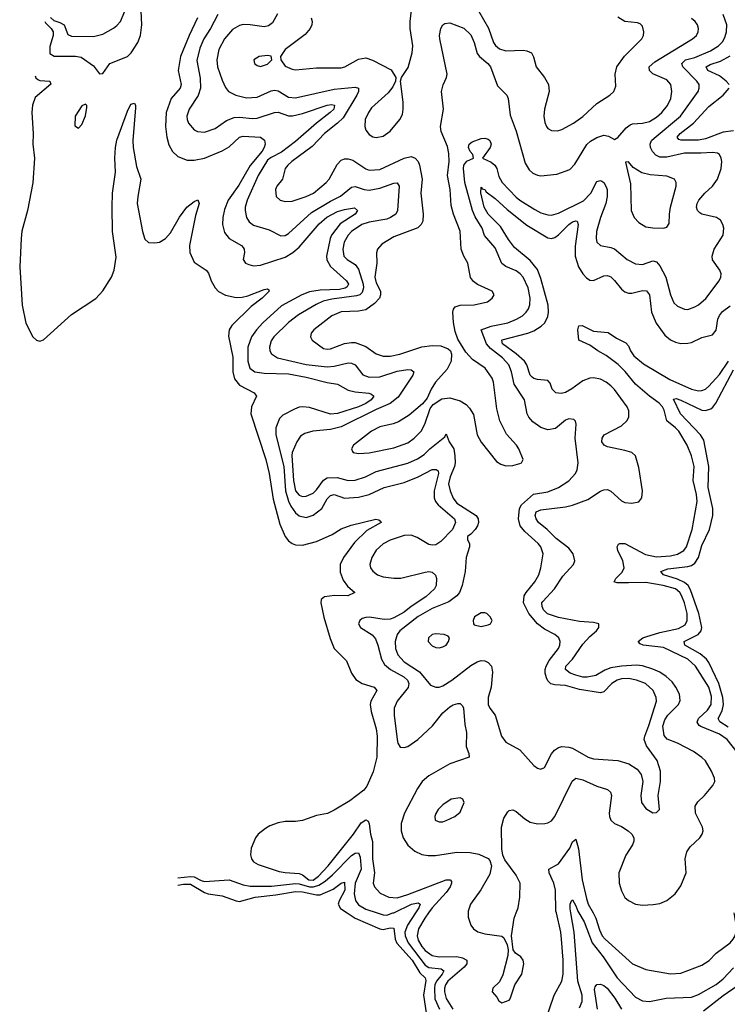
# Model space of a CAD drawing. Header units: inches. Extents: x 1305375 to 1407406, y 744550 to 841633.
# Tile 4 of 256: x 1305375 to 1309415, y 759479 to 765100. Entities that reach past the tile are written whole.
import ezdxf

# ---------------------------------------------------------------- set-up
doc = ezdxf.new("R2010")
doc.units = ezdxf.units.IN
doc.header["$MEASUREMENT"] = 0
doc.layers.add('B3705', color=7, linetype='Continuous')
doc.layers.add('B3706', color=7, linetype='Continuous')

msp = doc.modelspace()

# ---------------------------------------------------------------- linework, layer by layer
at = {"layer": 'B3705', "color": 5}
for points, elevation in [([(1307244, 760000), (1307289.8, 759969.8), (1307430, 759909.6), (1307450, 759905.3), (1307490, 759915.1), (1307510, 759913.2), (1307517.9, 759850), (1307527.8, 759827.8), (1307615.9, 759730), (1307658.7, 759658.7), (1307689.6, 759630), (1307694.4, 759614.4), (1307680.6, 759530), (1307695.2, 759430)], 940), ([(1307416.1, 760000), (1307449.4, 759989.4), (1307470, 759988.1), (1307505.1, 760000)], 960), ([(1307634.2, 760000), (1307588.3, 759930), (1307574.5, 759890), (1307575.1, 759870), (1307592.1, 759830), (1307690, 759701.9), (1307710, 759688.4), (1307781.9, 759681.9), (1307796.2, 759670), (1307786.5, 759650), (1307754.8, 759610), (1307745.3, 759590), (1307742.4, 759570), (1307745.5, 759510), (1307771.2, 759450)], 960), ([(1307708.6, 760000), (1307686.8, 759970), (1307651.6, 759910), (1307643.3, 759870), (1307650, 759844.5), (1307670, 759807.9), (1307690, 759786.1), (1307730, 759757.9), (1307769.7, 759749.6), (1307870, 759751.3), (1307903.5, 759743.5), (1307927.7, 759730), (1307927.8, 759710), (1307911.7, 759690), (1307818.5, 759610), (1307805.8, 759590), (1307800.4, 759570), (1307799.4, 759550), (1307810, 759512), (1307847.2, 759450)], 980), ([(1307935.6, 760000), (1307935.5, 759975.5), (1307951, 759930), (1307966.5, 759910), (1307990, 759892.7), (1308030, 759881.1), (1308126.8, 759866.8), (1308138.4, 759858.4), (1308158.6, 759818.6), (1308163.9, 759790), (1308162, 759758), (1308132.4, 759647.6), (1308113.8, 759606.2), (1308076, 759570), (1308071.3, 759550), (1308098.5, 759518.5), (1308110, 759498), (1308127.7, 759487.7), (1308170, 759502), (1308175.1, 759510), (1308202.3, 759590), (1308241.6, 759650), (1308252.4, 759710), (1308249.7, 759730), (1308235.8, 759750), (1308206, 759770), (1308191.6, 759790), (1308182, 759870), (1308197.2, 759970), (1308208.5, 760000)], 1020), ([(1308370.5, 759370), (1308426, 759530), (1308469.5, 759610), (1308478.4, 759650), (1308477.7, 759730), (1308468.9, 759850), (1308464.4, 759890), (1308438.8, 760000)], 980), ([(1308570, 759459.1), (1308585.4, 759494.6), (1308586.2, 759530), (1308561.6, 759610), (1308539.9, 759890), (1308520.7, 760000)], 960), ([(1308567.3, 760000), (1308597.4, 759950), (1308642.7, 759830), (1308705.8, 759750), (1308785, 759630), (1308890, 759519), (1308930, 759498.7), (1308970, 759494.1), (1309065.8, 759514.2), (1309210, 759518.5), (1309250, 759535), (1309350, 759592.1), (1309390, 759623.5), (1309450, 759687)], 960), ([(1308648, 760000), (1308664.1, 759970), (1308684.6, 759904.6), (1308701, 759870), (1308718, 759850), (1308874, 759710), (1308950, 759677.9), (1309090, 759651.8), (1309150, 759656.5), (1309270, 759702.2), (1309310.9, 759729.1), (1309350, 759770.2), (1309430.4, 759829.6), (1309448.8, 759850), (1309459.8, 759870), (1309468.2, 759910), (1309455, 759990), (1309454.3, 760000)], 980), ([(1309278.2, 759441.8), (1309390, 759529.3), (1309470, 759583.4), (1309490, 759593.8), (1309548.6, 759611.4), (1309571.4, 759628.6), (1309577.5, 759650), (1309560.4, 759730), (1309570, 759765.1), (1309590, 759790.1), (1309690, 759844.3), (1309750, 759858.2), (1309772, 759868), (1309815.9, 759904.1), (1309849.4, 759950.5), (1309870, 759969.6), (1309913, 759987), (1309932.9, 760000)], 940), ([(1308674.4, 759450), (1308657.2, 759562.9), (1308661, 759579), (1308670, 759591.2), (1308690, 759593.3), (1308710, 759585.9), (1308728.7, 759570), (1308772.9, 759512.9), (1308811.1, 759450)], 940)]:
    msp.add_lwpolyline(points, dxfattribs=dict(at, elevation=elevation))
at = {"layer": 'B3706', "color": 5}
for points, elevation in [([(1305550, 765112.3), (1305570, 765096.4), (1305604.9, 765084.9), (1305628.7, 765070), (1305650, 765014.9), (1305670, 765005.4), (1305795.8, 765004.2), (1305850, 765017.1), (1305910, 765052.1), (1305930, 765066.9), (1305950, 765090.3), (1306014.5, 765245.5)], 1040), ([(1307038.8, 765110), (1307043.9, 765090), (1307042, 765070), (1307033.8, 765050), (1307005.1, 765014.9), (1306890.4, 764930), (1306864, 764890), (1306864.9, 764870), (1306890, 764835.3), (1306930, 764818), (1306950, 764814.7), (1307070, 764824.7), (1307210, 764824.5), (1307231.6, 764830), (1307310, 764875), (1307350, 764881.8), (1307389.3, 764869.3), (1307494.6, 764814.6), (1307522.8, 764770), (1307521, 764750), (1307504.2, 764715.8), (1307477.5, 764682.5), (1307383.6, 764596.4), (1307365.5, 764570), (1307347.9, 764530), (1307344.9, 764490), (1307350.4, 764470), (1307370, 764444.9), (1307390, 764432.2), (1307410, 764427.4), (1307450, 764436), (1307490, 764463.7), (1307545.6, 764530), (1307560.4, 764559.6), (1307564.7, 764590), (1307563.5, 764630), (1307548, 764750), (1307554, 764770), (1307592.9, 764827.1), (1307615.8, 764910), (1307618.3, 764950), (1307604.5, 765050), (1307603.8, 765090), (1307624.4, 765270)], 1080), ([(1305519, 765089), (1305522.4, 765082.4), (1305554.6, 765050), (1305566.8, 765030), (1305566, 765010), (1305546.1, 764946.1), (1305547.6, 764907.6), (1305571.9, 764891.9), (1305692.6, 764892.6), (1305726.6, 764886.6), (1305795.7, 764835.7), (1305830, 764790.7), (1305850, 764793.4), (1305890, 764850.2), (1305990, 764890.2), (1306011.1, 764910), (1306050, 764969.3), (1306065, 765010), (1306071.4, 765070), (1306067.5, 765150)], 1020), ([(1306506.4, 765130), (1306464.7, 765050), (1306425.9, 764990), (1306403.1, 764936.9), (1306386.3, 764866.3), (1306405.8, 764765.8), (1306407, 764710), (1306393.1, 764666.9), (1306341.6, 764590), (1306329.4, 764550), (1306330.2, 764530), (1306338.5, 764510), (1306370, 764472), (1306390, 764460.8), (1306430, 764458.6), (1306490, 764479.7), (1306556.2, 764523.8), (1306598.7, 764541.3), (1306630, 764544.1), (1306704.2, 764535.8), (1306730, 764537.4), (1306830, 764570.8), (1306850, 764571.2), (1306910, 764551.8), (1306932, 764552), (1306990, 764564.2), (1307130, 764612.9), (1307155.3, 764615.3), (1307171.8, 764611.8), (1307167.5, 764590), (1307147.8, 764570), (1307069.8, 764510.2), (1306950, 764405.3), (1306870, 764343), (1306810, 764312.7), (1306790, 764297.9), (1306735.5, 764210), (1306674.1, 764070), (1306662.4, 764030), (1306661.7, 764010), (1306670.1, 763970.1), (1306685.2, 763945.2), (1306710, 763926.7), (1306799.5, 763899.5), (1306866, 763866), (1306890, 763868.3), (1306910, 763879.2), (1307041.1, 763998.9), (1307150, 764064.6), (1307207, 764093), (1307270, 764144.3), (1307290, 764147.2), (1307341.6, 764130), (1307370, 764126.9), (1307430, 764137.5), (1307510, 764166.4), (1307529.2, 764169.2), (1307541.5, 764150), (1307531.9, 764010), (1307521.9, 763990), (1307492.1, 763970), (1307470, 763961.4), (1307370, 763943.7), (1307328.4, 763930), (1307268.7, 763890), (1307249.5, 763870), (1307226.9, 763830), (1307219.5, 763790), (1307225.9, 763750), (1307243.6, 763730), (1307290, 763701.7), (1307310, 763676.5), (1307335.3, 763590), (1307338, 763570), (1307330, 763543.2), (1307316.3, 763530), (1307296.7, 763523.3), (1307155.9, 763504.1), (1307107.7, 763492.3), (1307066.7, 763473.3), (1306965.7, 763414.3), (1306908.9, 763371.1), (1306826.3, 763290), (1306810, 763266), (1306801.4, 763230), (1306803.5, 763210), (1306812.9, 763192.9), (1306846.7, 763170), (1307010, 763131.5), (1307130, 763117.9), (1307170, 763121.4), (1307250, 763141.6), (1307270, 763138.5), (1307290, 763129.2), (1307332.9, 763072.9), (1307370, 763059.3), (1307430, 763061.7), (1307530, 763092.8), (1307590, 763103), (1307610, 763101.2), (1307624.9, 763090), (1307619, 763070), (1307535.4, 762944.6), (1307490, 762908.1), (1307410, 762873.8), (1307210, 762776.4), (1307150, 762760.5), (1307048.6, 762751.4), (1307002.9, 762737.1), (1306978.4, 762721.6), (1306957.8, 762690), (1306931, 762629), (1306928.7, 762611.3), (1306937.7, 762470), (1306950, 762410.2), (1306970, 762385.1), (1306990, 762378.4), (1307010, 762379.8), (1307050, 762396.6), (1307070, 762416.3), (1307108.6, 762471.4), (1307130, 762484.6), (1307186.8, 762486.8), (1307250, 762469), (1307290, 762471.2), (1307349.9, 762490.1), (1307410, 762521.5), (1307590, 762567.6), (1307646.4, 762593.6), (1307683, 762617), (1307716.2, 762650), (1307801.5, 762718.5), (1307810, 762736), (1307826.4, 762690), (1307852.4, 762650), (1307859, 762610), (1307860.6, 762570), (1307856.4, 762550), (1307832, 762490), (1307823.7, 762450), (1307831.8, 762410), (1307850, 762368), (1307870, 762339.3), (1307981.3, 762270), (1307991.8, 762250), (1307994.4, 762230), (1307988.9, 762211.1), (1307974.9, 762190), (1307950, 762162.9), (1307930.7, 762150), (1307930.6, 762130), (1307942, 762110), (1307943.1, 762090), (1307924.6, 762030), (1307918, 761950), (1307901.2, 761870), (1307886, 761830), (1307870, 761809.8), (1307824.2, 761775.8), (1307730, 761737.8), (1307650, 761692.3), (1307545, 761610), (1307530.1, 761589.9), (1307518.6, 761550), (1307519.8, 761510), (1307533.4, 761473.4), (1307570, 761433.3), (1307657.4, 761377.4), (1307720.5, 761300.5), (1307750, 761289), (1307770, 761290.2), (1307790, 761297.8), (1307842.6, 761330), (1307950, 761412.2), (1307986.3, 761433.7), (1308010, 761441.1), (1308030, 761439.2), (1308050, 761430.2), (1308069, 761410), (1308074.5, 761374.5), (1308066, 761290), (1308048.6, 761230), (1308050.2, 761190.2), (1308058.5, 761170), (1308089.4, 761129.4), (1308126.3, 761010), (1308150, 760975.8), (1308230, 760932.2), (1308310, 760842), (1308330, 760827.7), (1308350, 760820.7), (1308370, 760830.7), (1308411, 760909), (1308427.8, 760930), (1308450, 760944.4), (1308470, 760950.4), (1308510, 760947.2), (1308530, 760940.3), (1308620.4, 760890), (1308650, 760880.6), (1308790, 760870.2), (1308852.1, 760852.1), (1308900.7, 760820.7), (1308923.6, 760790), (1308932.7, 760750), (1308920.8, 760670), (1308924.2, 760630), (1308950, 760596.4), (1308990, 760572.7), (1309010, 760573.4), (1309026.6, 760590), (1309019.8, 760670), (1309032.9, 760750), (1309033.3, 760810), (1309013.3, 760870), (1308954, 760954), (1308940.8, 760990), (1308943.6, 761010), (1308967.3, 761070), (1309009.8, 761209.8), (1309008.1, 761230), (1308991.6, 761270), (1308948.2, 761310), (1308896.2, 761330), (1308850, 761338.2), (1308810, 761336.7), (1308785.5, 761330), (1308755.4, 761310), (1308710, 761262.8), (1308690, 761257.3), (1308570, 761276.6), (1308490, 761298), (1308430, 761302), (1308408, 761308), (1308390, 761325.1), (1308382.2, 761342.2), (1308375, 761370), (1308375.2, 761390), (1308380.5, 761410), (1308398.2, 761441.7), (1308451.6, 761510), (1308459.3, 761530), (1308459.8, 761550), (1308453.5, 761570), (1308429.9, 761589.9), (1308370, 761621), (1308330.6, 761650.6), (1308282.3, 761710), (1308251.4, 761770), (1308254.9, 761810), (1308265.4, 761830), (1308314.8, 761890), (1308339.1, 761930), (1308350.6, 761970), (1308363.7, 762050), (1308350.6, 762090), (1308335, 762110), (1308258.1, 762178.1), (1308231.6, 762210), (1308223.2, 762250), (1308227.7, 762310), (1308239.8, 762330), (1308308.2, 762391.8), (1308390, 762403.7), (1308451.5, 762430), (1308510, 762466.5), (1308548.4, 762510), (1308557.2, 762530), (1308563.1, 762570), (1308546.1, 762710), (1308551, 762791), (1308547.9, 762807.9), (1308537.5, 762817.5), (1308510, 762822), (1308490, 762813.7), (1308433.3, 762766.7), (1308390, 762758.7), (1308350, 762771.3), (1308304.2, 762804.2), (1308281, 762830), (1308271.2, 762850), (1308256.5, 762930), (1308198.3, 763018.3), (1308181.8, 763090), (1308166.6, 763130), (1308131, 763170), (1308062.8, 763222.8), (1308039.9, 763250), (1308009.6, 763330), (1308066, 763350), (1308161.3, 763370), (1308211.1, 763390), (1308244.7, 763410), (1308266.6, 763430), (1308279.4, 763450), (1308287.1, 763472.9), (1308289, 763511), (1308277.4, 763570), (1308248.9, 763630), (1308232.7, 763650), (1308210, 763666.5), (1308151.1, 763691.1), (1308127.9, 763707.9), (1308090, 763797.6), (1308028.9, 763868.9), (1308015.3, 763910), (1307974.9, 763974.9), (1307959.9, 764010), (1307916.1, 764170), (1307908.7, 764251.3), (1307911.1, 764270), (1307927.3, 764292.7), (1307965.4, 764310), (1307962.4, 764330), (1307947.3, 764347.3), (1307936.5, 764370), (1307940.4, 764390), (1307958.1, 764401.9), (1308010, 764421.5), (1308030, 764423.9), (1308050, 764417.3), (1308058.9, 764410), (1308066.2, 764390), (1308060.2, 764370), (1308016.5, 764310), (1308067.1, 764287.1), (1308088, 764270), (1308098.4, 764250), (1308110, 764204.6), (1308128.9, 764170), (1308210, 764086.1), (1308230, 764068.9), (1308316.3, 764016.3), (1308350, 763997.7), (1308390, 763985.4), (1308410, 763983.8), (1308450, 763995), (1308593.3, 764066.7), (1308635.3, 764110), (1308670, 764176.1), (1308690, 764182.6), (1308697.9, 764177.9), (1308710, 764170.2), (1308721.5, 764150), (1308728.2, 764130), (1308729.5, 764090), (1308720.6, 764050), (1308690.8, 763970), (1308667.9, 763890), (1308665.2, 763850), (1308670.3, 763830), (1308691.3, 763811.3), (1308750, 763800.2), (1308770, 763791), (1308842.3, 763730), (1308890, 763705.6), (1308930, 763703), (1308990, 763723.8), (1309010, 763718.4), (1309030, 763694), (1309064.1, 763630), (1309090.2, 763530), (1309110, 763483.6), (1309130, 763464.9), (1309170, 763447.1), (1309190, 763446.2), (1309230, 763460.7), (1309250, 763472.3), (1309291.3, 763508.7), (1309368.7, 763610), (1309378.5, 763630), (1309379.8, 763650), (1309371.7, 763670), (1309330, 763729.7), (1309327.5, 763750), (1309340.2, 763790), (1309390.6, 763870), (1309394.5, 763910), (1309389.8, 763930), (1309375, 763955), (1309353.3, 763970), (1309270, 763989), (1309257, 763997), (1309244.5, 764010), (1309238.9, 764030), (1309242.5, 764050), (1309252.5, 764070), (1309287.1, 764110), (1309330.7, 764150), (1309358.7, 764190), (1309378.7, 764250), (1309382.5, 764290), (1309379.3, 764310), (1309369.8, 764329.8), (1309357.9, 764337.9), (1309330, 764342.3), (1309262.7, 764337.3), (1309170, 764338.2), (1309070, 764315.5), (1309030, 764316), (1309007.1, 764327.1), (1308987.9, 764347.9), (1308975.9, 764370), (1308973.5, 764390), (1308982.3, 764410), (1308996.6, 764423.4), (1309148.1, 764550), (1309247.4, 764690), (1309254.8, 764710), (1309253.3, 764730), (1309240.7, 764750), (1309160.5, 764830), (1309154.9, 764850), (1309175.3, 764870), (1309230, 764885), (1309318, 764922), (1309363.7, 764950), (1309386.2, 764973.8), (1309401.3, 764998.7), (1309410.5, 765030), (1309411.1, 765070), (1309390.4, 765130.4)], 1040), ([(1306845.8, 765134.2), (1306818.5, 765081.5), (1306795.1, 765064.9), (1306770, 765059.5), (1306690, 765071.1), (1306650, 765071.9), (1306630, 765067.4), (1306590, 765043.5), (1306543.2, 764990), (1306512.2, 764930), (1306500.1, 764870), (1306504.4, 764830), (1306530, 764754.9), (1306550, 764712), (1306567.8, 764690), (1306608.9, 764668.9), (1306670, 764654.1), (1306730, 764658), (1306810, 764694.7), (1306830, 764698), (1306850, 764693.4), (1306910, 764657.9), (1306950, 764654.4), (1307170, 764703.7), (1307290, 764715.3), (1307308.3, 764708.3), (1307308.8, 764690), (1307300.3, 764670), (1307220.9, 764539.1), (1307190, 764508.5), (1307115.8, 764450), (1307044, 764376), (1306928.7, 764290), (1306905.3, 764270), (1306890.9, 764250), (1306874.4, 764190), (1306842.6, 764150), (1306834.6, 764130), (1306839.5, 764090), (1306862, 764070), (1306890, 764061.3), (1306930, 764064.1), (1307010, 764091), (1307051.9, 764110), (1307125.3, 764170), (1307141.1, 764190), (1307186.9, 764273.1), (1307210, 764297.2), (1307230, 764304.8), (1307250, 764305.1), (1307277.2, 764297.2), (1307350, 764248.3), (1307370, 764241.6), (1307430, 764245.3), (1307570, 764309.4), (1307610, 764319.3), (1307632.6, 764310), (1307649.6, 764289.6), (1307658, 764270), (1307672.7, 764190), (1307665.5, 764110), (1307678.8, 763990), (1307676.5, 763950), (1307667.2, 763930), (1307647.8, 763912.2), (1307510, 763860.2), (1307441.9, 763818.1), (1307417.8, 763790), (1307411.2, 763768.8), (1307412.9, 763710), (1307401.6, 763630), (1307410, 763598.6), (1307434, 763550), (1307435.5, 763530), (1307429.5, 763510), (1307401.2, 763478.8), (1307350, 763444.5), (1307310, 763435.9), (1307210, 763431.6), (1307156.9, 763410), (1307054.6, 763330), (1307038.3, 763310), (1307034.6, 763290), (1307045.3, 763270), (1307110, 763222.9), (1307130, 763218.5), (1307150, 763220.5), (1307230, 763250.8), (1307270, 763257.9), (1307290, 763256.6), (1307350, 763234.8), (1307410, 763192.7), (1307450, 763178.6), (1307490, 763178.8), (1307544.5, 763190), (1307670, 763231.4), (1307730, 763239), (1307778.2, 763238.2), (1307821.4, 763221.4), (1307833.4, 763210), (1307840.4, 763190), (1307837.4, 763150), (1307814.5, 763105.5), (1307747.8, 763030), (1307723.7, 762990), (1307701.6, 762938.4), (1307674, 762906), (1307597.7, 762842.3), (1307536.5, 762803.5), (1307507.7, 762792.3), (1307430, 762774.7), (1307382.8, 762750), (1307281.1, 762670), (1307268.7, 762650), (1307275.1, 762635.1), (1307279.1, 762630), (1307310, 762624.1), (1307370, 762627.9), (1307510, 762656.3), (1307590, 762684.6), (1307627.4, 762710), (1307666.6, 762750), (1307688.5, 762790), (1307719.1, 762880.9), (1307736.1, 762903.9), (1307785.2, 762934.8), (1307830, 762941.8), (1307890, 762924.7), (1307922.9, 762902.9), (1307942.4, 762882.4), (1307965.1, 762845.1), (1307987.1, 762730), (1308010, 762688), (1308097.4, 762577.4), (1308122.3, 762562.3), (1308150, 762553.7), (1308190, 762554.4), (1308230, 762565.5), (1308239, 762570), (1308249, 762590), (1308224.5, 762650), (1308211.8, 762670), (1308153.9, 762733.9), (1308116, 762810), (1308099.3, 762879.3), (1308080.2, 763030), (1308073, 763053), (1308031.4, 763111.4), (1307959.9, 763159.9), (1307922, 763202), (1307876.8, 763276.8), (1307860.4, 763320.4), (1307850.6, 763370.6), (1307846.9, 763430), (1307851.7, 763448.3), (1307860.2, 763459.8), (1307888.9, 763471.1), (1307968.8, 763471.2), (1308045.2, 763490), (1308072.3, 763510), (1308082.7, 763530), (1308072.7, 763550), (1307988.2, 763588.2), (1307965.3, 763605.3), (1307948.4, 763628.4), (1307933.6, 763710), (1307909.8, 763750), (1307895.4, 763790), (1307890, 763892.7), (1307850.6, 763990.6), (1307838.5, 764038.5), (1307832.7, 764130), (1307817.1, 764210), (1307826.2, 764290), (1307824.2, 764335.8), (1307816.7, 764376.7), (1307781.9, 764461.9), (1307776.3, 764490), (1307795, 764590), (1307783.1, 764690), (1307792.3, 764727.7), (1307811.9, 764770), (1307814.9, 764790), (1307773.4, 764990), (1307771.4, 765010), (1307778.7, 765050), (1307790, 765070.4), (1307801.6, 765078.4), (1307830, 765082.4), (1307910, 765050.8), (1307950, 765012.9), (1307970, 764970.3), (1307986.8, 764906.8), (1308000.1, 764890), (1308047.9, 764850), (1308062.7, 764830), (1308103, 764723), (1308156.5, 764670), (1308164, 764650), (1308175.3, 764555.3), (1308210, 764464), (1308261, 764281), (1308283.4, 764243.4), (1308303.9, 764223.9), (1308330, 764211.7), (1308350, 764208.6), (1308441.6, 764218.4), (1308515, 764245), (1308544.7, 764275.3), (1308613.3, 764386.7), (1308633.9, 764406.1), (1308670, 764427.6), (1308710, 764441.2), (1308736, 764436), (1308770, 764416.3), (1308790, 764426.8), (1308837.7, 764482.3), (1308860.2, 764499.8), (1308873.6, 764506.4), (1308930, 764509.4), (1308970, 764519.5), (1309010, 764543.5), (1309041.4, 764570), (1309072.6, 764610), (1309091.2, 764650), (1309098, 764690), (1309092.3, 764730), (1309070, 764755.9), (1308990, 764791.8), (1308969.8, 764810), (1308968.7, 764830), (1309000.6, 764859.4), (1309216.4, 764990), (1309237.8, 765010), (1309247.8, 765030), (1309249.8, 765050), (1309244.2, 765070), (1309231, 765090), (1309210, 765106.6)], 1060), ([(1307993.8, 765150), (1308051.3, 765051.3), (1308080.2, 764970), (1308092.1, 764952.1), (1308114.3, 764934.3), (1308150, 764923.2), (1308250, 764925.2), (1308270, 764922.7), (1308295.8, 764910), (1308308.1, 764888.1), (1308323.2, 764830), (1308370.7, 764770.7), (1308392.8, 764730), (1308396.9, 764690), (1308370.3, 764590), (1308366.7, 764550), (1308372.7, 764512.7), (1308382, 764490), (1308390, 764479.3), (1308410, 764467), (1308445.9, 764465.8), (1308470, 764472.9), (1308536.9, 764510), (1308590, 764548), (1308670, 764622), (1308744.5, 764670), (1308767.6, 764690), (1308778.9, 764721.1), (1308774.4, 764790), (1308784.4, 764830), (1308827.5, 764892.5), (1308926, 764990), (1308936.3, 765010), (1308938.7, 765030), (1308930, 765064), (1308916.9, 765076.9), (1308902.4, 765082.4), (1308830, 765089.7), (1308790, 765114.8)], 1080), ([(1306389.7, 765110), (1306342.5, 765010), (1306293.3, 764890), (1306280.5, 764810), (1306296.1, 764730), (1306290.1, 764710), (1306240.4, 764650), (1306211.8, 764570), (1306206.6, 764490), (1306213.9, 764430), (1306226.2, 764386.2), (1306247, 764347), (1306278.5, 764318.5), (1306330, 764299), (1306370, 764297.3), (1306430, 764310.1), (1306530, 764350.7), (1306570, 764373.6), (1306630, 764430.1), (1306650, 764435.1), (1306749, 764429), (1306772.2, 764412.2), (1306776.5, 764390), (1306771.2, 764370), (1306759.3, 764350), (1306690, 764267.1), (1306625.6, 764154.4), (1306565.8, 764070), (1306543.6, 764016.4), (1306533.7, 763970), (1306532.8, 763930), (1306544.5, 763884.5), (1306570.6, 763850.6), (1306640.3, 763810), (1306650, 763800.3), (1306656.5, 763790), (1306657.6, 763770), (1306650.2, 763730), (1306664.2, 763710), (1306682.3, 763702.3), (1306710, 763695.2), (1306750, 763699.4), (1306890, 763744.4), (1306933.4, 763770), (1306970, 763801.7), (1307084.5, 763935.5), (1307128.2, 763971.8), (1307190, 764004.7), (1307230, 764017.1), (1307286, 764026), (1307304.1, 764010), (1307290.1, 763990), (1307205.2, 763934.8), (1307155, 763870), (1307147, 763850), (1307126.1, 763750), (1307128.1, 763728.1), (1307150, 763691.9), (1307239.8, 763610), (1307251.6, 763590), (1307244.9, 763575.1), (1307233.2, 763566.8), (1307199.7, 763560.3), (1307090, 763555.7), (1307030, 763546.7), (1306986.5, 763530), (1306870, 763466.5), (1306763.3, 763370), (1306726.6, 763330), (1306698.8, 763290), (1306678, 763230), (1306676.6, 763150), (1306689.2, 763110), (1306717.1, 763090), (1306770, 763082.2), (1306910, 763078.1), (1307010, 763060.1), (1307130, 763028.3), (1307190, 763019.8), (1307250, 762985.7), (1307290, 762976.2), (1307368.5, 762968.5), (1307383, 762963), (1307396.2, 762950), (1307381, 762930), (1307350, 762908.9), (1307309.1, 762890), (1307190, 762851.2), (1307150, 762848.8), (1307030, 762885.6), (1306990, 762889.5), (1306970, 762887.2), (1306943.7, 762876.3), (1306877.8, 762842.2), (1306857.1, 762822.9), (1306837.5, 762770), (1306837.8, 762730), (1306882.2, 762550), (1306892.3, 762410), (1306910, 762351.6), (1306923.6, 762323.6), (1306950, 762284.6), (1306970, 762268), (1307010, 762258.1), (1307050, 762272.1), (1307099.6, 762310), (1307130, 762363.8), (1307150, 762384.1), (1307170, 762390.1), (1307230, 762368.4), (1307310, 762374), (1307369.9, 762390.1), (1307455.4, 762430), (1307570, 762457.2), (1307650.6, 762489.4), (1307730, 762531.2), (1307752.6, 762532.6), (1307764.3, 762524.3), (1307765.5, 762510), (1307740.3, 762410), (1307740.1, 762370), (1307748.1, 762350), (1307764.1, 762330), (1307856.6, 762250), (1307862.7, 762230), (1307845.6, 762190), (1307779.3, 762120.7), (1307750, 762102.3), (1307730, 762099.6), (1307710, 762104.1), (1307644.4, 762144.4), (1307610, 762157.3), (1307570, 762154.3), (1307490, 762129.5), (1307450, 762108), (1307410, 762072.2), (1307384.3, 762030), (1307373.4, 761990), (1307377.2, 761970), (1307390, 761951.1), (1307417.3, 761930), (1307450, 761919.9), (1307510, 761911.7), (1307550, 761910.7), (1307690, 761945.9), (1307710, 761948.8), (1307730, 761945), (1307748.9, 761928.9), (1307754.8, 761910), (1307752.1, 761870), (1307742.3, 761850), (1307694.4, 761805.6), (1307610, 761749.2), (1307570, 761717), (1307510, 761685.2), (1307490, 761678.4), (1307455.6, 761675.6), (1307372, 761688), (1307350, 761687.3), (1307330, 761680.6), (1307316.2, 761670), (1307309.4, 761650), (1307320.7, 761630), (1307387.6, 761587.6), (1307406.1, 761566.1), (1307420.3, 761530), (1307439.9, 761450), (1307458.2, 761418.2), (1307492.3, 761390), (1307568.2, 761348.2), (1307588.1, 761330), (1307596.3, 761310), (1307592.1, 761287.9), (1307529.2, 761210), (1307512.5, 761170), (1307512.2, 761130), (1307530.1, 760990.1), (1307533.7, 760970), (1307547.2, 760947.2), (1307570, 760945.2), (1307590, 760951.3), (1307648, 760990), (1307731, 761069), (1307790, 761143.5), (1307830, 761176.8), (1307850, 761188.6), (1307875.9, 761195.9), (1307890, 761196.2), (1307903.4, 761183.4), (1307908.6, 761168.6), (1307916.1, 761076.1), (1307926.2, 761030), (1307924.2, 760950), (1307938.9, 760910), (1307940.5, 760890), (1307830, 760852.4), (1307710, 760783.9), (1307673, 760750), (1307646.1, 760710), (1307571.9, 760570), (1307552.5, 760510), (1307551.9, 760470), (1307563.9, 760430), (1307590, 760387.1), (1307630, 760352.8), (1307670, 760334.6), (1307707.7, 760327.7), (1307747.9, 760327.9), (1307870, 760347.4), (1307945.6, 760345.6), (1307996, 760336), (1308050, 760310.3), (1308059.5, 760299.5), (1308068.1, 760270), (1308058, 760222), (1308008.3, 760131.7), (1307947.6, 760050), (1307935.6, 760010), (1307935.6, 760000)], 1020), ([(1309424.4, 764730), (1309408, 764750), (1309370, 764778.7), (1309303.4, 764810), (1309293.3, 764830), (1309315.9, 764844.1), (1309376.3, 764863.7), (1309430, 764892.8)], 1020), ([(1305462.6, 764779.9), (1305467.8, 764767.8), (1305478.8, 764758.8), (1305490, 764752.6), (1305547.3, 764750), (1305552.2, 764732.2), (1305463.7, 764656.3), (1305447.2, 764612.8), (1305444.7, 764570), (1305452.5, 764450), (1305450.6, 764390), (1305458.8, 764310), (1305450.4, 764169.6), (1305420.1, 764010), (1305386.7, 763893.3), (1305382.5, 763850), (1305374.8, 763690), (1305389.3, 763469.3), (1305410, 763366.7), (1305449.1, 763290), (1305470, 763270.3), (1305490, 763264.9), (1305510, 763272), (1305670, 763416.9), (1305810, 763508.9), (1305850, 763552.3), (1305899.6, 763630), (1305914.1, 763670), (1305924.9, 763744.9), (1305905.3, 763890), (1305901.9, 764030), (1305904.5, 764110), (1305922, 764230), (1305918.6, 764310), (1305922.3, 764370), (1305930, 764412.4), (1305990, 764577.3), (1306010, 764617.8), (1306030, 764624.2), (1306036.8, 764610), (1306036.8, 764596.8), (1306021.4, 764410), (1306022.7, 764370), (1306042.4, 764262.4), (1306066.5, 764190), (1306049, 764090), (1306046.3, 764050), (1306076.6, 763890), (1306090, 763847.1), (1306110, 763828.8), (1306145.7, 763825.7), (1306172.8, 763830), (1306206.8, 763850), (1306236.4, 763883.6), (1306286.9, 763973.1), (1306329.5, 764030), (1306370, 764062.9), (1306391.9, 764071.9), (1306400.1, 764050), (1306378.6, 763981.4), (1306344.7, 763810), (1306347, 763770), (1306370, 763715.7), (1306438.7, 763670), (1306452.2, 763652.2), (1306468.5, 763608.5), (1306490.5, 763570), (1306510, 763548.7), (1306550, 763527.4), (1306610, 763514.9), (1306644.1, 763515.9), (1306676.5, 763523.5), (1306770, 763560.4), (1306790, 763563.6), (1306797.7, 763557.7), (1306798.5, 763550), (1306759.9, 763510), (1306697.2, 763462.8), (1306585.6, 763354.4), (1306569.8, 763330), (1306567.4, 763292.6), (1306592.5, 763172.5), (1306591.5, 763090), (1306601.5, 763050), (1306630, 763014), (1306712.6, 762970), (1306727.5, 762950), (1306698.2, 762890), (1306694.4, 762850), (1306780.2, 762590), (1306799.4, 762510), (1306822.6, 762362.6), (1306860.2, 762220.2), (1306890, 762149.5), (1306910, 762124.4), (1306930, 762109.6), (1306950, 762101.2), (1306990, 762100.1), (1307070, 762121), (1307158.6, 762161.4), (1307210, 762193.8), (1307266.3, 762213.7), (1307407.9, 762247.9), (1307425.3, 762245.2), (1307436, 762236), (1307437.8, 762230), (1307356.2, 762183.8), (1307285.7, 762114.3), (1307223.6, 762030), (1307203.7, 761990), (1307205.2, 761945.2), (1307220.7, 761900.7), (1307246.5, 761866.5), (1307288.9, 761830), (1307248.9, 761811.1), (1307171.7, 761811.7), (1307115, 761805), (1307096.1, 761790), (1307094, 761770), (1307111.7, 761688.3), (1307146.7, 761566.7), (1307170, 761510.9), (1307239.9, 761439.9), (1307268.6, 761370), (1307293.8, 761333.8), (1307329.8, 761309.8), (1307398.5, 761290), (1307413, 761270), (1307378.6, 761210), (1307375, 761190), (1307381.5, 761150), (1307410, 761051.6), (1307415.8, 761010), (1307414.5, 760890), (1307393.7, 760806.3), (1307356.4, 760723.6), (1307339.2, 760700.8), (1307259.8, 760640.2), (1307170, 760587), (1307131.2, 760568.8), (1307070, 760557.5), (1306990, 760528.1), (1306950, 760521.6), (1306890, 760522), (1306850, 760513.9), (1306802.8, 760497.2), (1306777.4, 760482.5), (1306736.6, 760450), (1306720.1, 760430), (1306695.5, 760370), (1306692.6, 760332.6), (1306698.4, 760310), (1306710, 760291.7), (1306736.2, 760276.2), (1306856.7, 760236.7), (1306890, 760230.5), (1306970, 760226.2), (1306990, 760217), (1307025.5, 760190), (1307050, 760188.3), (1307081.5, 760210), (1307136.4, 760270), (1307280.7, 760450), (1307324.7, 760515.3), (1307350, 760532.6), (1307363.9, 760523.9), (1307369.5, 760509.5), (1307377.6, 760450), (1307388.9, 760408.9), (1307389.3, 760309.3), (1307400.1, 760230), (1307393.7, 760170), (1307401.2, 760150), (1307432.4, 760112.4), (1307482, 760090), (1307530, 760086.5), (1307590, 760105.4), (1307810, 760190.1), (1307832.2, 760190), (1307839.2, 760179.2), (1307840.7, 760170), (1307831.6, 760150), (1307810, 760116.1), (1307730.5, 760030), (1307708.6, 760000)], 980), ([(1309450, 764464.9), (1309390, 764458.2), (1309290, 764420.4), (1309250, 764411.4), (1309152, 764412), (1309137, 764417), (1309127.8, 764430), (1309145.8, 764450), (1309221.5, 764510), (1309310, 764603.6), (1309391.8, 764670), (1309424.7, 764710)], 1020), ([(1308208.5, 760000), (1308219.8, 760030), (1308230, 760091), (1308231.4, 760170), (1308210, 760216), (1308143.9, 760303.9), (1308132.5, 760330), (1308126.4, 760366.4), (1308124.5, 760490), (1308138.6, 760541.4), (1308162.2, 760577.8), (1308170, 760585.2), (1308190, 760588.2), (1308210, 760579.2), (1308257.7, 760537.7), (1308290, 760519.1), (1308330, 760509.5), (1308372.3, 760510), (1308390, 760514.4), (1308410, 760526.4), (1308429.9, 760550), (1308528, 760752), (1308550, 760769.1), (1308590, 760761), (1308670, 760723.5), (1308730, 760705.8), (1308747.8, 760690), (1308753.4, 760670), (1308740.9, 760570), (1308741.8, 760550), (1308750.1, 760530.1), (1308771.3, 760511.3), (1308810, 760494.6), (1308849.2, 760470), (1308869.3, 760450), (1308880.6, 760430), (1308880.9, 760410), (1308873, 760390), (1308835.7, 760330), (1308795.6, 760230), (1308796.5, 760170), (1308810, 760126), (1308830, 760089), (1308850, 760071.5), (1308890, 760051.3), (1308930, 760044.2), (1308991.6, 760048.4), (1309030, 760054.7), (1309070, 760071.6), (1309116.3, 760110), (1309150, 760154.9), (1309179.4, 760230), (1309174.4, 760310), (1309183.7, 760350), (1309202.4, 760377.6), (1309257.7, 760430), (1309270.9, 760450), (1309276.1, 760470), (1309272.7, 760490), (1309233.3, 760570), (1309231.8, 760610), (1309245.6, 760634.4), (1309283.5, 760670), (1309332.7, 760727.3), (1309343.5, 760750), (1309342.2, 760770), (1309325.2, 760810), (1309289.5, 760869.5), (1309270, 760888.3), (1309221.8, 760921.8), (1309130.9, 760970), (1309071.6, 760991.6), (1309053.5, 761013.5), (1309047.4, 761067.4), (1309057, 761103), (1309074.3, 761130), (1309135.8, 761190), (1309145.9, 761214.1), (1309141.6, 761250), (1309121.2, 761290), (1309100, 761320), (1309066.3, 761350), (1309030, 761374.3), (1308990, 761392.7), (1308931, 761411), (1308895.5, 761415.5), (1308810, 761409.3), (1308750, 761399.6), (1308714.4, 761385.6), (1308663.9, 761356.1), (1308613.9, 761346.1), (1308590, 761347), (1308550, 761357.4), (1308518.2, 761370), (1308491.3, 761390), (1308493, 761410), (1308530, 761450.1), (1308590, 761535), (1308630, 761578.5), (1308667.1, 761610), (1308681.3, 761630), (1308681.2, 761650), (1308650, 761659.3), (1308570, 761663.6), (1308450, 761686.5), (1308387.7, 761707.7), (1308365.9, 761730), (1308357.3, 761750), (1308356.6, 761770), (1308361.1, 761778.9), (1308428, 761850), (1308476.2, 761923.8), (1308536.8, 761990), (1308544.6, 762010), (1308535.4, 762050), (1308510, 762083.4), (1308437.8, 762137.8), (1308385.5, 762190), (1308337.3, 762230), (1308323.2, 762250), (1308318.4, 762270), (1308323, 762290), (1308350, 762302.3), (1308490, 762318.2), (1308530, 762328.7), (1308618.4, 762361.6), (1308690, 762408.1), (1308710, 762416.5), (1308730, 762416.9), (1308750, 762409.1), (1308810, 762353.1), (1308830, 762343.6), (1308870, 762339.5), (1308910, 762346.7), (1308926.3, 762370), (1308929.7, 762410), (1308910, 762544), (1308890, 762609.5), (1308870, 762628.4), (1308830, 762641.4), (1308730, 762661.5), (1308710.9, 762670.9), (1308698.9, 762690), (1308699.7, 762710), (1308711.3, 762730), (1308810, 762780.9), (1308840.2, 762810), (1308852.2, 762830), (1308852.3, 762867.7), (1308842.3, 762890), (1308770, 762988.5), (1308749.3, 763010), (1308723.7, 763030), (1308690, 763046.9), (1308650, 763054.9), (1308630, 763053.9), (1308590, 763038.4), (1308527.2, 762992.8), (1308490, 762972), (1308465.3, 762965.3), (1308435.1, 762970), (1308415.4, 762990), (1308404.1, 763024.1), (1308390, 763039.2), (1308330, 763046.3), (1308310, 763051.6), (1308300, 763060), (1308289.9, 763070), (1308270.5, 763130), (1308256.7, 763150), (1308210, 763192.8), (1308130.5, 763250), (1308126.5, 763270), (1308130, 763273), (1308275.1, 763310), (1308310, 763324.5), (1308352, 763350), (1308372.3, 763370), (1308390, 763405.7), (1308394, 763430), (1308392.5, 763470), (1308350, 763622.7), (1308330, 763673.3), (1308290, 763724.5), (1308199.8, 763799.8), (1308165.6, 763845.6), (1308119.9, 763919.9), (1308049.5, 763990), (1308027.4, 764030), (1308008.3, 764111.7), (1308010, 764144.7), (1308014.4, 764134.4), (1308030, 764130.3), (1308038.1, 764118.1), (1308090, 764080.1), (1308156.9, 764016.9), (1308270, 763927.2), (1308390, 763855), (1308410, 763851.2), (1308430, 763856.8), (1308450, 763871.3), (1308510, 763931.6), (1308530, 763945.6), (1308550, 763952.6), (1308556.5, 763950), (1308563.7, 763930), (1308546.9, 763806.9), (1308546.8, 763750), (1308564.5, 763690), (1308590, 763648.4), (1308610, 763626.7), (1308630, 763613.7), (1308650, 763610.2), (1308710, 763637.1), (1308730, 763639.7), (1308750, 763631.9), (1308771.4, 763611.4), (1308810, 763561.3), (1308830, 763545.4), (1308850, 763539.3), (1308870, 763539.4), (1308930, 763554.2), (1308952.5, 763552.5), (1308969.4, 763529.4), (1308982, 763430), (1309008.2, 763368.2), (1309058.4, 763298.4), (1309090, 763272.9), (1309118.4, 763258.4), (1309150, 763251), (1309190, 763252.5), (1309210, 763257.4), (1309270, 763286.2), (1309330, 763301.3), (1309350, 763326.7), (1309361.1, 763390), (1309369.2, 763410.8), (1309386.4, 763433.6), (1309430, 763465.8)], 1020), ([(1309556.1, 760810), (1309413.4, 760990), (1309370, 761020.6), (1309264.1, 761064.1), (1309254.3, 761070), (1309241.6, 761090), (1309250.9, 761110), (1309302.4, 761157.6), (1309321.6, 761190), (1309324.6, 761235.4), (1309308.7, 761290), (1309233.7, 761410), (1309188.6, 761448.6), (1309050, 761515.2), (1308935.1, 761530), (1308916.8, 761536.8), (1308904.8, 761550), (1308931.9, 761570), (1308950, 761576.5), (1309030, 761600.9), (1309135.2, 761624.8), (1309173.9, 761646.1), (1309185.8, 761670), (1309185.7, 761710), (1309170, 761770.9), (1309153.4, 761813.4), (1309142.6, 761830), (1309119.1, 761850), (1309048.4, 761870), (1308950, 761886.1), (1308850, 761884.1), (1308785.6, 761885.6), (1308768.5, 761890), (1308779, 761910), (1308814.2, 761945.8), (1308825.8, 761970), (1308818.4, 762010), (1308789.9, 762070), (1308785.4, 762090), (1308793.6, 762106.4), (1308800.7, 762110), (1308830, 762110.1), (1308947.5, 762047.5), (1309010, 762034.2), (1309090, 762039.5), (1309130, 762048.7), (1309167.2, 762070), (1309181.4, 762090), (1309214, 762190), (1309241.6, 762350), (1309238.1, 762390), (1309220.2, 762470), (1309225.2, 762550), (1309210, 762609.6), (1309185.4, 762670), (1309136.9, 762750), (1309119.5, 762770), (1309068.5, 762810), (1309054.3, 762870), (1309043.8, 762890), (1309024.7, 762910), (1308970, 762950.6), (1308890, 763019.5), (1308832.3, 763092.3), (1308792.1, 763132.1), (1308722.9, 763182.9), (1308674.8, 763210), (1308630, 763242.3), (1308566, 763270), (1308560.8, 763330), (1308567.2, 763352.8), (1308585.5, 763354.5), (1308650, 763322.5), (1308733.6, 763313.6), (1308781.4, 763281.4), (1308835.1, 763255.1), (1308850, 763237.2), (1308861.7, 763210), (1308881.5, 763181.5), (1308935.5, 763135.5), (1309086.5, 763046.5), (1309210, 762990.6), (1309250, 762981.7), (1309270, 762982.6), (1309290, 762990.9), (1309310, 763008.7), (1309370, 763074.6), (1309422, 763150)], 980), ([(1309420.1, 761060.1), (1309371.3, 761091.3), (1309363.2, 761110), (1309385.5, 761154.5), (1309392.3, 761190), (1309389.1, 761230), (1309366.9, 761310), (1309309.9, 761429.9), (1309296.1, 761450), (1309259, 761479), (1309171.4, 761530), (1309167.9, 761550), (1309249.1, 761590), (1309264.5, 761610), (1309269, 761630), (1309252.3, 761710), (1309204.8, 761844.8), (1309190.3, 761870.3), (1309170, 761886.8), (1309130, 761905.2), (1309050.8, 761930), (1309035.1, 761950), (1309074.8, 761965.2), (1309190, 761978.5), (1309210, 761983.7), (1309230, 761996.4), (1309249.9, 762030), (1309270, 762097.2), (1309312.5, 762190), (1309332.6, 762270), (1309331.1, 762310), (1309304.9, 762430), (1309308.3, 762550), (1309280.3, 762700.3), (1309261.8, 762730), (1309146.5, 762850), (1309107.2, 762932.7), (1309123.5, 762936.5), (1309150, 762928.4), (1309270, 762871.4), (1309290, 762869.5), (1309320.8, 762879.2), (1309332.4, 762887.6), (1309349, 762911), (1309450, 763100.1)], 960), ([(1308438.8, 760000), (1308436.4, 760010), (1308433.6, 760130), (1308424, 760170), (1308396.8, 760230), (1308395.1, 760250), (1308450, 760280.5), (1308516.1, 760370), (1308530, 760407), (1308550, 760421.3), (1308565.7, 760365.7), (1308586.3, 760190), (1308610, 760082.3), (1308621.1, 760050), (1308648, 760000)], 980), ([(1306278.1, 760200.3), (1306350, 760207.9), (1306370, 760205.6), (1306410, 760185.2), (1306430, 760180.2), (1306570, 760190.1), (1306650, 760160.8), (1306690, 760154.1), (1306813.1, 760153.1), (1306950, 760168), (1306970, 760166.9), (1307030, 760149.7), (1307051.3, 760148.7), (1307082, 760158), (1307118.7, 760181.3), (1307161.5, 760218.5), (1307270, 760329.1), (1307290, 760341.7), (1307310, 760344), (1307318.1, 760318.1), (1307323.6, 760250), (1307289.6, 760170), (1307283.9, 760110), (1307291.5, 760071.5), (1307310, 760046), (1307350, 760021), (1307416.1, 760000)], 960), ([(1306277.6, 760158.6), (1306310, 760164.5), (1306350, 760165.1), (1306430, 760116.5), (1306450, 760109.6), (1306530, 760097.7), (1306610, 760068.6), (1306630, 760066), (1306718.4, 760090), (1306837.1, 760102.9), (1306950, 760123.2), (1306990, 760120.5), (1307070, 760103.4), (1307090, 760104.5), (1307164, 760136), (1307210, 760170.8), (1307230, 760176), (1307230.3, 760130), (1307198.7, 760070), (1307193.9, 760050), (1307205.4, 760025.4), (1307244, 760000)], 940), ([(1308520.7, 760000), (1308516.6, 760023.4), (1308517.2, 760050), (1308525.4, 760070), (1308530, 760074.9), (1308550, 760041.3), (1308561.3, 760010), (1308567.3, 760000)], 960), ([(1307505.1, 760000), (1307510, 760001.7), (1307612.1, 760050), (1307650, 760058.3), (1307660.9, 760050), (1307653.9, 760030), (1307634.2, 760000)], 960)]:
    msp.add_lwpolyline(points, dxfattribs=dict(at, elevation=elevation))
for points, elevation in [([(1306790, 764894.7), (1306742, 764890), (1306711, 764870), (1306714.8, 764850), (1306730, 764839.1), (1306750, 764833.4), (1306790, 764846.4), (1306815.1, 764870), (1306810, 764891.8)], 1080), ([(1305750, 764618), (1305730, 764609), (1305690.8, 764550), (1305690, 764494), (1305710, 764481), (1305730, 764501), (1305750, 764552), (1305758, 764598), (1305758, 764610)], 1020), ([(1308850, 764288.7), (1308834, 764286), (1308862, 764162), (1308866.5, 764010), (1308882, 763970), (1308910, 763942), (1308950, 763918.3), (1308990, 763911.3), (1309050, 763908.9), (1309070, 763915.5), (1309083.3, 763936.7), (1309083.9, 763990), (1309089.8, 764030), (1309122.7, 764150), (1309123.1, 764170), (1309113.3, 764190), (1309070, 764206.3), (1308974.4, 764214.4), (1308926, 764226), (1308876.9, 764256.9)], 1060), ([(1308030, 761714.5), (1308010, 761713.6), (1307971, 761690), (1307962.8, 761670), (1307964.7, 761650), (1307970, 761646), (1308010, 761636.3), (1308050, 761644.9), (1308062, 761650), (1308072.7, 761670), (1308061.2, 761690), (1308042, 761710)], 1060), ([(1307750, 761594.3), (1307730, 761589.4), (1307708.2, 761570), (1307706, 761550), (1307730, 761524.4), (1307750, 761515.8), (1307770, 761513.7), (1307790, 761518.7), (1307809.4, 761530), (1307823.7, 761550), (1307829.2, 761570), (1307820.2, 761580.2), (1307798, 761590)], 1060), ([(1307890, 760658), (1307838, 760650), (1307790, 760617), (1307763.8, 760590), (1307750, 760568), (1307745.5, 760550), (1307747.3, 760530), (1307770, 760520.7), (1307790, 760520.5), (1307810, 760528), (1307859, 760550), (1307890, 760574.8), (1307911.8, 760630), (1307904, 760650)], 1040)]:
    msp.add_lwpolyline(points, close=True, dxfattribs=dict(at, elevation=elevation))

doc.saveas('drawing.dxf')
